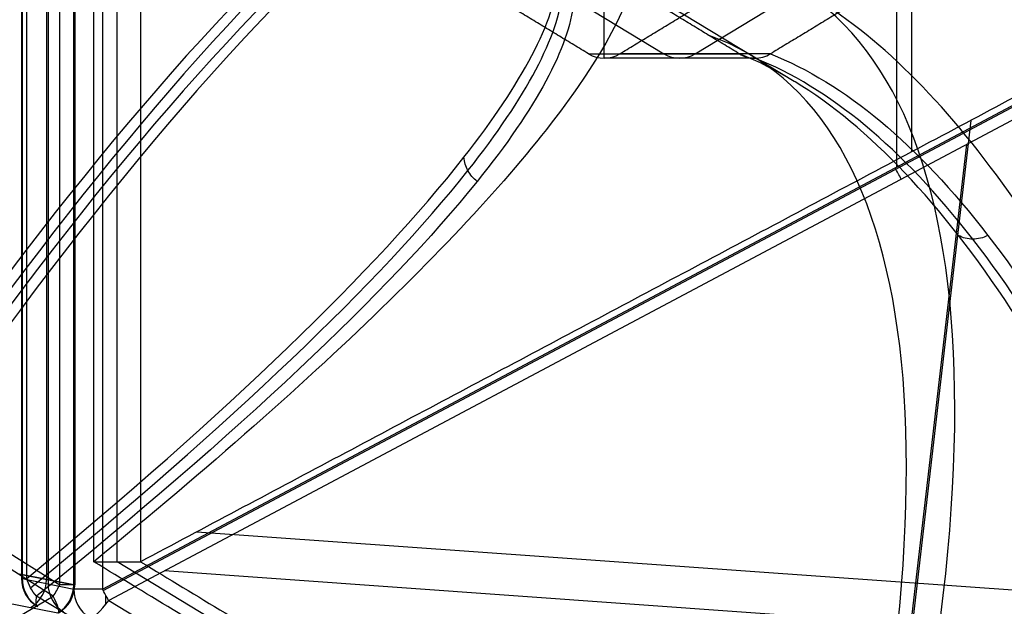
# Model space of a CAD drawing. Header units: millimetres. Extents: x -445 to 449, y -417 to 415.
# Tile 235 of 256: x 271 to 331, y -54 to -18. Entities that reach past the tile are written whole.
import ezdxf

# ---------------------------------------------------------------- set-up
doc = ezdxf.new("R2010")
doc.units = ezdxf.units.MM
doc.header["$MEASUREMENT"] = 0
doc.layers.add('Default', color=7, linetype='Continuous', true_color=0x000000)

msp = doc.modelspace()

# ---------------------------------------------------------------- linework, layer by layer
at = {"layer": 'Default', "color": 9, "true_color": 0xbfbfbf}
for p, q in [((273.724, -52.943, -931.793), (273.724, 50.569, -931.793)), ((274.644, 50.569, -930.11), (274.644, -52.943, -930.11)), ((272.934, -52.616, -922.93), (272.934, 50.242, -922.93)), ((273.013, 49.979, -922.91), (273.013, -52.879, -922.91)), ((274.586, -53.206, -929.631), (274.586, 50.306, -929.631)), ((276.335, 50.306, -931.166), (276.335, -53.206, -931.166)), ((271.388, 49.652, -915.734), (271.388, -52.552, -915.734)), ((271.718, -52.552, -914.635), (271.718, 49.652, -914.635)), ((275.808, -51.538, -917.515), (275.808, 48.638, -917.515)), ((277.236, -51.538, -921.944), (277.236, 48.638, -921.944)), ((324.823, 24.518, -935.985), (324.823, -27.418, -935.985)), ((325.753, 23.594, -931.053), (325.753, -26.494, -931.053)), ((191.846, -1.451, -984.346), (273.724, -52.943, -931.793)), ((276.335, -53.206, -931.166), (373.151, -1.714, -940.789)), ((276.379, -53.288, -931.168), (373.195, -1.796, -940.791)), ((273.33, -53.635, -931.857), (191.451, -2.143, -984.409)), ((373.532, -2.406, -940.666), (276.716, -53.898, -931.043)), ((296.354, -11.842, -750.735), (310.63, -20.502, -746.131)), ((312.533, -20.502, -745.517), (326.809, -11.842, -740.912)), ((302.909, -12.669, -775.802), (318.584, -22.178, -770.746)), ((306.977, -20.77, -731.548), (306.977, -15.306, -731.548)), ((306.025, -20.502, -731.855), (315.235, -20.502, -760.406)), ((316.182, -20.77, -760.084), (306.977, -20.77, -731.548)), ((317.138, -20.502, -759.792), (307.929, -20.502, -731.241)), ((329.374, -24.568, -931.413), (323.122, -78.508, -912.032)), ((329.1, -26.037, -936.25), (322.642, -81.759, -916.228)), ((282.11, -49.706, -926.715), (366.551, -55.726, -916.231)), ((359.802, -101.626, -895.31), (277.236, -51.538, -921.944)), ((274.586, -52.943, -929.631), (271.281, -52.289, -916.228)), ((271.281, -52.289, -916.228), (274.586, -52.943, -929.631)), ((280.131, -52.082, -931.383), (367.518, -58.312, -920.533)), ((271.441, -52.552, -916.19), (274.586, -53.206, -929.631)), ((184.824, -105.391, -946.095), (273.33, -53.635, -931.857)), ((270.297, -54.015, -916.386), (273.602, -54.669, -929.789)), ((356.55, -104.738, -887.27), (272.314, -53.636, -914.442)), ((276.716, -53.898, -931.043), (362.031, -105.654, -903.523))]:
    msp.add_line(p, q, dxfattribs=at)
at = {"layer": 'Default', "color": 9, "true_color": 0xbfbfbf, "extrusion": (0.825448, -0.493127, 0.274702)}
for centre, radius, start, end in [((80.523, -801.102, 52.106), 80, 21.21539, 169.11039), ((80.523, -801.102, 53.106), 81, 22.33024, 166.5581), ((80.523, -801.102, 53.106), 79, 19.797, 169.15919), ((80.523, -801.102, 54.106), 80, 19.89218, 169.28289)]:
    msp.add_arc(centre, radius, start, end, dxfattribs=at)
at = {"layer": 'Default', "color": 9, "true_color": 0xbfbfbf, "extrusion": (0.824206, 0.5, 0.265866)}
msp.add_arc((-372.68, -750.109, 65.403), 197.521, 299.60631, 344.85656, dxfattribs=at)
at = {"layer": 'Default', "color": 9, "true_color": 0xbfbfbf, "extrusion": (0.824206, -0.5, 0.265866)}
for centre, radius, start, end in [((-51.244, -818.482, 65.806), 202.521, 317.88601, 3.25515), ((-51.244, -818.482, 65.659), 197.521, 317.93054, 3.18079), ((96.867, -952.167, 8.142), 2, 137.93054, 180), ((97.939, -965.93, 7.487), 2, 184.45211, 255.60763)]:
    msp.add_arc(centre, radius, start, end, dxfattribs=at)
at = {"layer": 'Default', "color": 9, "true_color": 0xbfbfbf, "extrusion": (-0.306996, -2.61319e-12, 0.951711)}
msp.add_arc((18.77, 67.571, -790.463), 2, 330, 30, dxfattribs=at)
at = {"layer": 'Default', "color": 9, "true_color": 0xbfbfbf, "extrusion": (-0.306996, 7.10543e-15, 0.951711)}
msp.add_arc((18.77, 67.571, -805.463), 2, 330.00001, 30, dxfattribs=at)
at = {"layer": 'Default', "color": 9, "true_color": 0xbfbfbf, "extrusion": (0.879515, 0.467773, -0.087419)}
for centre in [(-176.827, -906.459, 354.594), (-176.827, -906.459, 299.554)]:
    msp.add_arc(centre, 2, 249.61024, 272.66199, dxfattribs=at)
at = {"layer": 'Default', "color": 9, "true_color": 0xbfbfbf}
for centre, start, end in [((273.388, -52.552, -915.734), 180, 238.75713), ((272.644, -52.943, -930.11), 300.31799, 0)]:
    msp.add_arc(centre, 2, start, end, dxfattribs=at)
at = {"layer": 'Default', "color": 9, "true_color": 0xbfbfbf, "extrusion": (-5.7912e-13, 1, 9.58942e-14)}
msp.add_arc((-273.388, -915.734, -52.552), 2, 0, 33.35331, dxfattribs=at)
at = {"layer": 'Default', "color": 9, "true_color": 0xbfbfbf, "extrusion": (-2.99849e-12, 1, -2.52599e-13)}
msp.add_arc((-273.388, -915.734, -52.552), 2, 346.83174, 360, dxfattribs=at)
at = {"layer": 'Default', "color": 9, "true_color": 0xbfbfbf, "extrusion": (-0.227556, 0.047354, 0.972613)}
for centre in [(-4.25, 57.893, -955.355), (-4.25, 57.893, -962.263), (-4.25, 57.893, -969.174)]:
    msp.add_arc(centre, 2, 281.44215, 341.21886, dxfattribs=at)
at = {"layer": 'Default', "color": 9, "true_color": 0xbfbfbf, "extrusion": (-0.239103, 0.047354, 0.969839)}
for centre in [(-1.034, 42.647, -962.818), (-1.034, 42.647, -969.754)]:
    msp.add_arc(centre, 2, 41.09608, 100.87279, dxfattribs=at)
at = {"layer": 'Default', "color": 9, "true_color": 0xbfbfbf, "extrusion": (0.743819, -0.467773, 0.477412)}
msp.add_arc((100.327, -940.91, -216.482), 2, 263.65984, 286.71159, dxfattribs=at)
at = {"layer": 'Default', "color": 9, "true_color": 0xbfbfbf, "extrusion": (-1.557e-13, 1, 2.67116e-14)}
msp.add_arc((-272.644, -930.11, -52.943), 2, 180, 237.30608, dxfattribs=at)
at = {"layer": 'Default', "color": 9, "true_color": 0xbfbfbf, "extrusion": (-5.84066e-12, 1, -1.15637e-13)}
msp.add_arc((-272.644, -930.11, -52.943), 2, 166.15056, 180, dxfattribs=at)
at = {"layer": 'Default', "color": 9, "true_color": 0xbfbfbf, "extrusion": (9.75917e-13, 1, 2.42141e-13)}
msp.add_arc((-276.533, -929.176, -53.206), 2, 275.67622, 346.83174, dxfattribs=at)
at = {"layer": 'Default', "color": 9, "true_color": 0xbfbfbf, "extrusion": (0.855031, 0.5, 0.137558)}
msp.add_arc((-183.333, -949.967, 78.704), 2, 180, 241.84654, dxfattribs=at)
at = {"layer": 'Default', "color": 9, "true_color": 0xbfbfbf, "extrusion": (1, 0, 0)}
msp.add_arc((-53.206, -929.176, 276.533), 2, 242.01837, 259.41752, dxfattribs=at)
at = {"layer": 'Default', "color": 9, "true_color": 0xbfbfbf}
for points, degree in [([(274.586, 50.569, -929.631), (274.586, -1.187, -929.631), (274.586, -52.943, -929.631)], 2), ([(271.441, 49.652, -916.19), (271.441, -1.45, -916.19), (271.441, -52.552, -916.19)], 2), ([(278.665, 48.638, -926.373), (278.665, -1.45, -926.373), (278.665, -51.538, -926.373)], 2), ([(372.841, -1.45, -935.733), (325.753, -26.494, -931.053), (278.665, -51.538, -926.373)], 2), ([(306.025, -20.502, -731.855), (298.887, -16.172, -734.157), (291.749, -11.842, -736.46)], 2), ([(315.235, -20.502, -760.406), (308.097, -16.172, -762.709), (300.959, -11.842, -765.011)], 2), ([(307.929, -20.502, -731.241), (315.066, -16.172, -728.938), (322.204, -11.842, -726.636)], 2), ([(331.414, -11.842, -755.187), (324.276, -16.172, -757.49), (317.138, -20.502, -759.792)], 2), ([(315.235, -20.502, -760.406), (315.237, -20.503, -760.406), (315.238, -20.505, -760.405), (315.24, -20.506, -760.404)], 3), ([(317.133, -20.506, -759.794), (317.135, -20.505, -759.793), (317.137, -20.503, -759.793), (317.138, -20.502, -759.792)], 3), ([(299.222, -28.294, -853.428), (298.991, -28.115, -853.426), (298.602, -27.662, -853.472), (298.435, -27.102, -853.606), (298.414, -26.823, -853.689)], 3), ([(330.42, -31.602, -801.142), (330.127, -31.746, -801.176), (329.483, -31.899, -801.32), (328.877, -31.746, -801.58), (328.619, -31.602, -801.723)], 3), ([(358.373, -101.626, -890.882), (317.091, -76.582, -904.198), (275.808, -51.538, -917.515)], 2), ([(275.808, -51.538, -917.515), (277.236, -51.538, -921.944), (278.665, -51.538, -926.373)], 2), ([(278.665, -51.538, -926.373), (319.948, -76.582, -913.056), (361.231, -101.626, -899.739)], 2), ([(272.314, -53.636, -914.442), (272.17, -53.481, -914.431), (271.919, -53.132, -914.454), (271.766, -52.745, -914.562), (271.718, -52.552, -914.635)], 3)]:
    msp.add_open_spline(points, degree=degree, dxfattribs=at)
for points, knots in [([(304.846, -8.378, -764.03), (307.746, -9.209, -777.708), (309.19, -10.859, -791.499), (309.307, -15.64, -818.833), (307.977, -18.776, -832.404), (302.729, -26.33, -858.752), (298.839, -30.717, -871.446), (288.871, -40.463, -895.531), (282.792, -45.822, -906.921), (275.808, -51.538, -917.515)], [709.935271, 709.935271, 709.935271, 709.935271, 752.393422, 752.393422, 794.836466, 794.836466, 837.156729, 837.156729, 879.495751, 879.495751, 879.495751, 879.495751]), ([(327.687, -8.378, -756.662), (333.326, -9.209, -769.457), (340.212, -10.86, -781.492), (356.09, -15.641, -803.743), (365.1, -18.776, -813.977), (384.755, -26.33, -832.293), (395.328, -30.717, -840.321), (417.491, -40.464, -854.041), (429.081, -45.822, -859.733), (440.939, -51.538, -864.248)], [709.935271, 709.935271, 709.935271, 709.935271, 752.393422, 752.393422, 794.836466, 794.836466, 837.156729, 837.156729, 879.495751, 879.495751, 879.495751, 879.495751]), ([(271.718, -52.552, -914.635), (283.97, -42.418, -896.02), (299.078, -27.854, -861.509), (305.896, -14.78, -809.622), (303.07, -11.019, -779.856), (300.008, -10.116, -765.318)], [-189.353565, -189.353565, -189.353565, -189.353565, -118.576341, -71.391515, -24.206688, -24.206688, -24.206688, -24.206688]), ([(271.943, -53.123, -914.475), (284.211, -43.078, -895.837), (299.324, -28.653, -861.303), (306.134, -15.721, -809.452), (303.314, -12.003, -779.731), (300.258, -11.11, -765.22)], [0, 0, 0, 0, 70.213784, 117.022973, 163.815808, 163.815808, 163.815808, 163.815808]), ([(300.954, -11.839, -765.013), (304.009, -12.728, -779.553), (306.804, -16.433, -809.329), (299.878, -29.31, -861.251), (284.65, -43.655, -895.801), (272.314, -53.636, -914.442)], [-1314.671432, -1314.671432, -1314.671432, -1314.671432, -1267.486613, -1220.301783, -1149.524555, -1149.524555, -1149.524555, -1149.524555]), ([(358.373, -101.626, -890.882), (355.937, -90.195, -883.327), (353.181, -79.476, -874.786), (347.084, -59.984, -855.884), (343.742, -51.211, -845.523), (336.538, -36.103, -823.19), (332.698, -29.83, -811.288), (324.701, -20.269, -786.495), (320.536, -16.968, -773.582), (316.266, -15.306, -760.346)], [-879.495751, -879.495751, -879.495751, -879.495751, -837.156729, -837.156729, -794.836466, -794.836466, -752.393422, -752.393422, -709.935271, -709.935271, -709.935271, -709.935271]), ([(356.55, -104.738, -887.27), (354.367, -94.681, -880.643), (349.552, -75.938, -865.985), (340.269, -50.156, -837.573), (328.779, -29.758, -802.245), (319.784, -22.298, -774.464), (315.24, -20.506, -760.404)], [-189.353565, -189.353565, -189.353565, -189.353565, -153.964953, -118.576332, -71.391504, -24.206688, -24.206688, -24.206688, -24.206688]), ([(315.24, -20.506, -760.404), (315.524, -20.678, -760.302), (315.852, -20.77, -760.19), (316.512, -20.77, -759.977), (316.843, -20.678, -759.876), (317.133, -20.506, -759.794)], [-7.355431, -7.355431, -7.355431, -7.355431, -6.289077, -6.289077, -5.222526, -5.222526, -5.222526, -5.222526]), ([(357.121, -104.795, -886.999), (354.976, -94.751, -880.351), (350.235, -76.038, -865.653), (341.057, -50.315, -837.198), (329.66, -29.986, -801.867), (320.709, -22.556, -774.12), (316.182, -20.77, -760.084)], [0, 0, 0, 0, 35.012924, 70.025848, 116.709747, 163.377336, 163.377336, 163.377336, 163.377336]), ([(317.133, -20.506, -759.794), (321.662, -22.298, -773.859), (330.595, -29.758, -801.659), (341.915, -50.156, -837.042), (350.984, -75.938, -865.523), (355.642, -94.681, -880.232), (357.742, -104.738, -886.885)], [-1314.671432, -1314.671432, -1314.671432, -1314.671432, -1267.486608, -1220.301783, -1184.913165, -1149.524555, -1149.524555, -1149.524555, -1149.524555])]:
    msp.add_open_spline(points, degree=3, knots=knots, dxfattribs=at)

doc.saveas('drawing.dxf')
